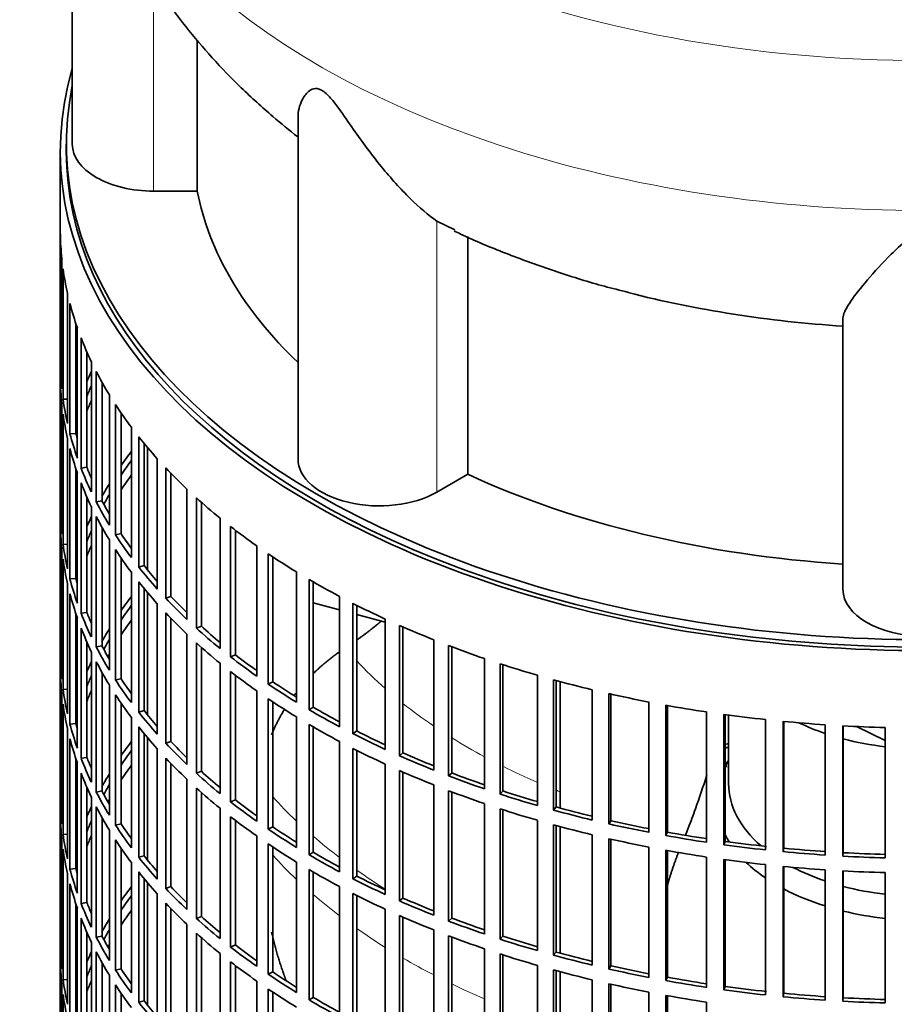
# Model space of a CAD drawing. Header units: millimetres. Extents: x 451 to 1335, y -1116 to 1317.
# Tile 5 of 28: x 1036 to 1181, y -867 to -703. Entities that reach past the tile are written whole.
import ezdxf

# ---------------------------------------------------------------- set-up
doc = ezdxf.new("R2010")
doc.units = ezdxf.units.MM
for name, color, linetype in [('VSI184-254_GIUNT', 7, 'Continuous'), ('VSI344-454_FILTR', 7, 'Continuous'), ('VSI344-454_SUPPO', 7, 'Continuous'), ('VSI344_DIFFUSORE', 7, 'Continuous')]:
    doc.layers.add(name, color=color, linetype=linetype)

# ---------------------------------------------------------------- blocks, each defined once
blk = doc.blocks.new('SE4')
at = {"layer": 'VSI184-254_GIUNT', "color": 7, "linetype": 'Continuous', "lineweight": 35}
blk.add_line((1153.37, -818.72), (1153.37, -830.09), dxfattribs=at)
for centre, major_axis, start_param, end_param in [((1185.87, -805.59), (-32.5, 0), 0.875493, 1.038932), ((1185.87, -805.59), (-32.5, 0), 1.14425, 1.369498), ((1185.87, -832.91), (-34.5, 0), -0.342169, -0.29004), ((1185.87, -830.09), (32.5, 0), 3.141593, 3.725655), ((1185.87, -832.91), (-34.5, 0), 0.29004, 0.352057), ((1185.87, -832.91), (-34.5, 0), 0.541779, 0.70006), ((1185.87, -830.09), (32.5, 0), 3.976979, 4.180525), ((1185.87, -832.91), (-34.5, 0), 0.828971, 1.072715), ((1185.87, -830.09), (32.5, 0), 4.285842, 4.51109), ((1185.87, -832.91), (-34.5, 0), 1.170442, 1.381313)]:
    blk.add_ellipse(centre, major_axis=major_axis, ratio=0.57735, start_param=start_param, end_param=end_param, dxfattribs=at)
at = {"layer": 'VSI344-454_FILTR', "color": 7, "linetype": 'Continuous', "lineweight": 35}
for p, q in [((1042.37, -725.17), (1042.37, -965.22)), ((1042.38, -760.52), (1042.38, -738.89)), ((1042.62, -764.58), (1042.62, -742.95)), ((1042.83, -766.3), (1042.83, -744.66)), ((1043.57, -770.34), (1043.57, -748.7)), ((1043.98, -772.05), (1043.98, -750.41)), ((1044.97, -771.95), (1044.97, -753.72)), ((1045.2, -776.05), (1045.2, -754.41)), ((1045.82, -777.73), (1045.82, -756.09)), ((1046.8, -777.59), (1046.8, -758.44)), ((1047.53, -781.67), (1047.53, -760.03)), ((1042.62, -760.52), (1042.38, -760.52)), ((1048.35, -783.33), (1048.35, -761.69)), ((1042.38, -784.61), (1042.38, -762.97)), ((1049.3, -783.15), (1049.3, -763.46)), ((1043.57, -766.26), (1042.83, -766.3)), ((1050.52, -787.19), (1050.52, -765.55)), ((1042.62, -788.67), (1042.62, -767.03)), ((1051.54, -788.81), (1051.54, -767.17)), ((1042.83, -790.39), (1042.83, -768.75)), ((1052.47, -788.59), (1052.47, -768.56)), ((1054.18, -792.57), (1054.18, -770.94)), ((1043.57, -794.43), (1043.57, -772.79)), ((1044.97, -771.95), (1043.98, -772.05)), ((1055.39, -794.15), (1055.39, -772.51)), ((1043.98, -796.13), (1043.98, -774.5)), ((1056.29, -793.89), (1056.29, -773.62)), ((1058.48, -797.8), (1058.48, -776.16)), ((1044.97, -796.03), (1044.97, -777.8)), ((1046.8, -777.59), (1045.82, -777.73)), ((1059.88, -799.32), (1059.88, -777.68)), ((1045.2, -800.13), (1045.2, -778.5)), ((1060.74, -799.03), (1060.74, -778.58)), ((1045.82, -801.82), (1045.82, -780.18)), ((1063.39, -802.83), (1063.39, -781.2)), ((1046.8, -801.68), (1046.8, -782.53)), ((1064.97, -804.29), (1064.97, -782.66)), ((1042.62, -784.61), (1042.38, -784.61)), ((1047.53, -805.76), (1047.53, -784.12)), ((1049.3, -783.15), (1048.35, -783.33)), ((1065.8, -803.97), (1065.8, -783.4)), ((1048.35, -807.41), (1048.35, -785.78)), ((1068.91, -807.66), (1068.91, -786.02)), ((1042.38, -808.7), (1042.38, -787.06)), ((1049.3, -807.23), (1049.3, -787.55)), ((1070.66, -809.06), (1070.66, -787.42)), ((1052.47, -788.59), (1051.54, -788.81)), ((1071.45, -808.7), (1071.45, -788.02)), ((1042.62, -812.76), (1042.62, -791.12)), ((1043.57, -790.34), (1042.83, -790.39)), ((1050.52, -811.28), (1050.52, -789.64)), ((1074.99, -812.26), (1074.99, -790.62)), ((1051.54, -812.89), (1051.54, -791.26)), ((1052.47, -812.68), (1052.47, -792.64)), ((1076.91, -813.57), (1076.91, -791.94)), ((1077.65, -813.19), (1077.65, -792.43)), ((1042.83, -814.47), (1042.83, -792.84)), ((1056.29, -793.89), (1055.39, -794.15)), ((1044.97, -796.03), (1043.98, -796.13)), ((1054.18, -816.66), (1054.18, -795.02)), ((1081.62, -816.59), (1081.62, -794.96)), ((1043.57, -818.51), (1043.57, -796.88)), ((1055.39, -818.23), (1055.39, -796.6)), ((1083.69, -817.83), (1083.69, -796.19)), ((1084.38, -817.42), (1084.38, -796.6)), ((1043.98, -820.22), (1043.98, -798.58)), ((1056.29, -817.98), (1056.29, -797.71)), ((1060.74, -799.03), (1059.88, -799.32)), ((1088.75, -820.65), (1088.75, -799.02)), ((1058.48, -821.88), (1058.48, -800.25)), ((1090.96, -821.81), (1090.96, -800.17)), ((1091.61, -821.36), (1091.61, -800.49)), ((1044.97, -820.12), (1044.97, -801.89)), ((1045.2, -824.22), (1045.2, -802.58)), ((1046.8, -801.68), (1045.82, -801.82)), ((1059.88, -823.4), (1059.88, -801.77)), ((1060.74, -823.11), (1060.74, -802.67)), ((1065.8, -803.97), (1064.97, -804.29)), ((1096.35, -824.42), (1096.35, -802.78)), ((1098.7, -825.48), (1098.7, -803.84)), ((1099.29, -825.01), (1099.29, -804.1)), ((1045.82, -825.9), (1045.82, -804.27)), ((1063.39, -826.92), (1063.39, -805.28)), ((1046.8, -825.76), (1046.8, -806.61)), ((1049.3, -807.23), (1048.35, -807.41)), ((1064.97, -828.38), (1064.97, -806.74)), ((1065.8, -828.06), (1065.8, -807.48)), ((1104.4, -827.86), (1104.4, -806.23)), ((1106.87, -828.83), (1106.87, -807.19)), ((1107.4, -828.34), (1107.4, -807.39)), ((1042.62, -808.69), (1042.38, -808.7)), ((1047.53, -829.84), (1047.53, -808.21)), ((1071.45, -808.7), (1070.66, -809.06)), ((1048.35, -831.5), (1048.35, -809.86)), ((1068.91, -831.75), (1068.91, -810.11)), ((1112.83, -830.98), (1112.83, -809.34)), ((1115.42, -831.84), (1115.42, -810.2)), ((1115.89, -831.33), (1115.89, -810.35)), ((1042.38, -832.78), (1042.38, -811.15)), ((1049.3, -831.32), (1049.3, -811.63)), ((1070.66, -833.14), (1070.66, -811.5)), ((1071.45, -832.79), (1071.45, -812.11)), ((1121.63, -833.75), (1121.63, -812.11)), ((1050.52, -835.36), (1050.52, -813.73)), ((1052.47, -812.68), (1051.54, -812.89)), ((1077.65, -813.19), (1076.91, -813.57)), ((1124.31, -834.5), (1124.31, -812.86)), ((1124.72, -833.97), (1124.72, -812.98)), ((1042.62, -836.84), (1042.62, -815.21)), ((1043.57, -814.43), (1042.83, -814.47)), ((1051.54, -836.98), (1051.54, -815.34)), ((1074.99, -836.34), (1074.99, -814.71)), ((1130.74, -836.15), (1130.74, -814.52)), ((1133.5, -836.8), (1133.5, -815.16)), ((1133.84, -836.26), (1133.84, -815.24)), ((1042.83, -838.56), (1042.83, -816.92)), ((1052.47, -836.76), (1052.47, -816.73)), ((1076.91, -837.66), (1076.91, -816.02)), ((1077.65, -837.27), (1077.65, -816.52)), ((1140.11, -838.19), (1140.11, -816.55)), ((1142.95, -838.72), (1142.95, -817.08)), ((1143.22, -838.16), (1143.22, -817.13)), ((1056.29, -817.98), (1055.39, -818.23)), ((1084.38, -817.42), (1083.69, -817.83)), ((1149.71, -839.84), (1149.71, -818.2)), ((1152.6, -840.26), (1152.6, -818.62)), ((1152.81, -839.69), (1152.81, -818.65)), ((1044.97, -820.12), (1043.98, -820.22)), ((1054.18, -840.75), (1054.18, -819.11)), ((1081.62, -840.68), (1081.62, -819.04)), ((1083.69, -841.92), (1083.69, -820.28)), ((1159.49, -841.1), (1159.49, -819.46)), ((1162.42, -841.4), (1162.42, -819.76)), ((1162.56, -840.83), (1162.56, -819.78)), ((1169.39, -841.96), (1169.39, -820.33)), ((1172.36, -842.14), (1172.36, -820.51)), ((1172.43, -841.57), (1172.43, -820.51)), ((1043.57, -842.6), (1043.57, -820.96)), ((1055.39, -842.32), (1055.39, -820.68)), ((1056.29, -842.07), (1056.29, -821.79)), ((1084.38, -841.5), (1084.38, -820.69)), ((1091.61, -821.36), (1090.96, -821.81)), ((1179.37, -842.43), (1179.37, -820.79)), ((1043.98, -844.31), (1043.98, -822.67)), ((1060.74, -823.11), (1059.88, -823.4)), ((1088.75, -844.74), (1088.75, -823.1)), ((1058.48, -845.97), (1058.48, -824.33)), ((1090.96, -845.89), (1090.96, -824.25)), ((1091.61, -845.45), (1091.61, -824.58)), ((1099.29, -825.01), (1098.7, -825.48)), ((1044.97, -844.21), (1044.97, -825.98)), ((1045.2, -848.31), (1045.2, -826.67)), ((1046.8, -825.76), (1045.82, -825.9)), ((1059.88, -847.49), (1059.88, -825.85)), ((1060.74, -847.2), (1060.74, -826.76)), ((1096.35, -848.5), (1096.35, -826.87)), ((1045.82, -849.99), (1045.82, -828.35)), ((1065.8, -828.06), (1064.97, -828.38)), ((1098.7, -849.56), (1098.7, -827.93)), ((1099.29, -849.1), (1099.29, -828.18)), ((1107.4, -828.34), (1106.87, -828.83)), ((1063.39, -851.01), (1063.39, -829.37)), ((1104.4, -851.95), (1104.4, -830.31)), ((1046.8, -849.85), (1046.8, -830.7)), ((1049.3, -831.32), (1048.35, -831.5)), ((1064.97, -852.47), (1064.97, -830.83)), ((1065.8, -852.15), (1065.8, -831.57)), ((1106.87, -852.91), (1106.87, -831.28)), ((1107.4, -852.42), (1107.4, -831.48)), ((1115.89, -831.33), (1115.42, -831.84)), ((1042.62, -832.78), (1042.38, -832.78)), ((1047.53, -853.93), (1047.53, -832.29)), ((1071.45, -832.79), (1070.66, -833.14)), ((1112.83, -855.07), (1112.83, -833.43)), ((1042.38, -856.87), (1042.38, -835.23)), ((1048.35, -855.59), (1048.35, -833.95)), ((1068.91, -855.84), (1068.91, -834.2)), ((1115.42, -855.93), (1115.42, -834.29)), ((1115.89, -855.42), (1115.89, -834.44)), ((1124.72, -833.97), (1124.31, -834.5)), ((1049.3, -855.41), (1049.3, -835.72)), ((1052.47, -836.76), (1051.54, -836.98)), ((1070.66, -857.23), (1070.66, -835.59)), ((1071.45, -856.87), (1071.45, -836.2)), ((1121.63, -857.83), (1121.63, -836.2)), ((1133.84, -836.26), (1133.5, -836.8)), ((1043.57, -838.52), (1042.83, -838.56)), ((1050.52, -859.45), (1050.52, -837.81)), ((1077.65, -837.27), (1076.91, -837.66)), ((1124.31, -858.59), (1124.31, -836.95)), ((1124.72, -858.06), (1124.72, -837.06)), ((1143.22, -838.16), (1142.95, -838.72)), ((1042.62, -860.93), (1042.62, -839.29)), ((1051.54, -861.07), (1051.54, -839.43)), ((1074.99, -860.43), (1074.99, -838.79)), ((1076.91, -861.75), (1076.91, -840.11)), ((1130.74, -860.24), (1130.74, -838.6)), ((1133.5, -860.89), (1133.5, -839.25)), ((1133.84, -860.34), (1133.84, -839.33)), ((1152.81, -839.69), (1152.6, -840.26)), ((1042.83, -862.65), (1042.83, -841.01)), ((1052.47, -860.85), (1052.47, -840.82)), ((1077.65, -861.36), (1077.65, -840.61)), ((1084.38, -841.5), (1083.69, -841.92)), ((1140.11, -862.27), (1140.11, -840.64)), ((1142.95, -862.81), (1142.95, -841.17)), ((1143.22, -862.25), (1143.22, -841.22)), ((1162.56, -840.83), (1162.42, -841.4)), ((1172.43, -841.57), (1172.36, -842.14)), ((1054.18, -864.83), (1054.18, -843.2)), ((1056.29, -842.07), (1055.39, -842.32)), ((1081.62, -864.77), (1081.62, -843.13)), ((1149.71, -863.93), (1149.71, -842.29)), ((1152.6, -864.34), (1152.6, -842.71)), ((1152.81, -863.78), (1152.81, -842.73)), ((1043.57, -866.69), (1043.57, -845.05)), ((1044.97, -844.21), (1043.98, -844.31)), ((1055.39, -866.41), (1055.39, -844.77)), ((1083.69, -866.01), (1083.69, -844.37)), ((1084.38, -865.59), (1084.38, -844.77)), ((1159.49, -865.19), (1159.49, -843.55)), ((1162.42, -865.49), (1162.42, -843.85)), ((1162.56, -864.91), (1162.56, -843.86)), ((1169.39, -866.05), (1169.39, -844.41)), ((1172.36, -866.23), (1172.36, -844.59)), ((1172.43, -865.66), (1172.43, -844.6)), ((1179.37, -866.51), (1179.37, -844.88)), ((1056.29, -866.15), (1056.29, -845.88)), ((1091.61, -845.45), (1090.96, -845.89)), ((1043.98, -868.39), (1043.98, -846.76)), ((1060.74, -847.2), (1059.88, -847.49)), ((1088.75, -868.83), (1088.75, -847.19)), ((1090.96, -869.98), (1090.96, -848.34)), ((1046.8, -849.85), (1045.82, -849.99)), ((1058.48, -870.06), (1058.48, -848.42)), ((1059.88, -871.58), (1059.88, -849.94)), ((1091.61, -869.54), (1091.61, -848.67)), ((1099.29, -849.1), (1098.7, -849.56)), ((1044.97, -868.29), (1044.97, -850.06)), ((1045.2, -872.39), (1045.2, -850.76)), ((1060.74, -871.29), (1060.74, -850.84)), ((1096.35, -872.59), (1096.35, -850.95)), ((1045.82, -874.08), (1045.82, -852.44)), ((1065.8, -852.15), (1064.97, -852.47)), ((1098.7, -873.65), (1098.7, -852.01)), ((1099.29, -873.18), (1099.29, -852.27)), ((1107.4, -852.42), (1106.87, -852.91)), ((1046.8, -873.94), (1046.8, -854.79)), ((1063.39, -875.09), (1063.39, -853.46)), ((1104.4, -876.04), (1104.4, -854.4)), ((1047.53, -878.02), (1047.53, -856.38)), ((1049.3, -855.41), (1048.35, -855.59)), ((1064.97, -876.55), (1064.97, -854.92)), ((1065.8, -876.23), (1065.8, -855.66)), ((1106.87, -877), (1106.87, -855.36)), ((1107.4, -876.51), (1107.4, -855.56)), ((1115.89, -855.42), (1115.42, -855.93)), ((1042.62, -856.87), (1042.38, -856.87)), ((1048.35, -879.67), (1048.35, -858.04)), ((1071.45, -856.87), (1070.66, -857.23)), ((1112.83, -879.15), (1112.83, -857.52)), ((1124.72, -858.06), (1124.31, -858.59)), ((1042.38, -880.96), (1042.38, -859.32)), ((1049.3, -879.49), (1049.3, -859.81)), ((1068.91, -879.92), (1068.91, -858.28)), ((1070.66, -881.32), (1070.66, -859.68)), ((1115.42, -880.01), (1115.42, -858.38)), ((1115.89, -879.5), (1115.89, -858.53)), ((1052.47, -860.85), (1051.54, -861.07)), ((1071.45, -880.96), (1071.45, -860.28)), ((1077.65, -861.36), (1076.91, -861.75)), ((1121.63, -881.92), (1121.63, -860.28)), ((1124.31, -882.67), (1124.31, -861.04)), ((1124.72, -882.15), (1124.72, -861.15)), ((1133.84, -860.34), (1133.5, -860.89)), ((1043.57, -862.6), (1042.83, -862.65)), ((1050.52, -883.54), (1050.52, -861.9)), ((1074.99, -884.52), (1074.99, -862.88)), ((1130.74, -884.33), (1130.74, -862.69)), ((1143.22, -862.25), (1142.95, -862.81)), ((1042.62, -885.02), (1042.62, -863.38)), ((1051.54, -885.15), (1051.54, -863.52)), ((1076.91, -885.83), (1076.91, -864.2)), ((1077.65, -885.45), (1077.65, -864.69)), ((1133.5, -884.97), (1133.5, -863.33)), ((1133.84, -884.43), (1133.84, -863.41)), ((1152.81, -863.78), (1152.6, -864.34)), ((1042.83, -886.73), (1042.83, -865.1)), ((1052.47, -884.94), (1052.47, -864.9)), ((1056.29, -866.15), (1055.39, -866.41)), ((1084.38, -865.59), (1083.69, -866.01)), ((1140.11, -886.36), (1140.11, -864.72)), ((1142.95, -886.89), (1142.95, -865.26)), ((1143.22, -886.34), (1143.22, -865.31)), ((1162.56, -864.91), (1162.42, -865.49)), ((1172.43, -865.66), (1172.36, -866.23)), ((1149.71, -888.01), (1149.71, -866.38))]:
    blk.add_line(p, q, dxfattribs=at)
for centre, major_axis, start_param, end_param in [((1185.87, -725.17), (143.5, 0), 2.974441, 5.119162), ((1185.87, -725.17), (142.5, 0), 3.141593, 5.132142), ((1185.87, -738.03), (-143.5, 0), 0.010392, 0.059421), ((1185.87, -738.03), (-143.5, 0), 0.080205, 0.129234), ((1185.87, -738.03), (-143.5, 0), 0.150018, 0.199048), ((1185.87, -738.03), (-143.5, 0), 0.219831, 0.268861), ((1185.87, -759.66), (-143.5, 0), 0.010392, 0.059421), ((1185.87, -738.03), (-143.5, 0), 0.289645, 0.338674), ((1185.87, -762.11), (-143.5, 0), 0.010392, 0.059421), ((1185.87, -783.75), (-143.5, 0), -0.268861, -0.248955), ((1185.87, -783.75), (-142.5, 0), -0.242088, -0.219659), ((1185.87, -759.66), (-143.5, 0), 0.080205, 0.129234), ((1185.87, -786.2), (-142.5, 0), -0.242088, -0.219659), ((1185.87, -783.75), (-143.5, 0), -0.199048, -0.190533), ((1185.87, -738.03), (-143.5, 0), 0.359458, 0.408487), ((1185.87, -762.11), (-143.5, 0), 0.080205, 0.129234), ((1185.87, -783.75), (-142.5, 0), -0.160582, -0.149846), ((1185.87, -759.66), (-143.5, 0), 0.150018, 0.199048), ((1185.87, -759.66), (-142.5, 0), 0.149846, 0.160582), ((1185.87, -738.03), (-143.5, 0), 0.429271, 0.4783), ((1185.87, -762.11), (-143.5, 0), 0.150018, 0.199048), ((1185.87, -807.84), (-143.5, 0), -0.408487, -0.377404), ((1185.87, -807.84), (-142.5, 0), -0.391958, -0.359286), ((1185.87, -759.66), (-143.5, 0), 0.219831, 0.268861), ((1185.87, -759.66), (-142.5, 0), 0.219659, 0.242088), ((1185.87, -738.03), (-143.5, 0), 0.499084, 0.548113), ((1185.87, -810.29), (-142.5, 0), -0.391958, -0.359286), ((1185.87, -762.11), (-143.5, 0), 0.219831, 0.268861), ((1185.87, -807.84), (-143.5, 0), -0.338674, -0.312019), ((1185.87, -807.84), (-142.5, 0), -0.318152, -0.297119), ((1185.87, -738.03), (-143.5, 0), 0.568897, 0.617927), ((1185.87, -783.75), (-143.5, 0), 0.010392, 0.059421), ((1185.87, -759.66), (-143.5, 0), 0.289645, 0.338674), ((1185.87, -759.66), (-142.5, 0), 0.289473, 0.318152), ((1185.87, -807.84), (-143.5, 0), -0.268861, -0.248955), ((1185.87, -762.11), (-143.5, 0), 0.289645, 0.338674), ((1185.87, -786.2), (-143.5, 0), 0.010392, 0.059421), ((1185.87, -738.03), (-143.5, 0), 0.63871, 0.68774), ((1185.87, -807.84), (-142.5, 0), -0.242088, -0.219659), ((1185.87, -759.66), (-143.5, 0), 0.359458, 0.408487), ((1185.87, -759.66), (-142.5, 0), 0.359286, 0.391958), ((1185.87, -783.75), (-143.5, 0), 0.080205, 0.129234), ((1185.87, -810.29), (-142.5, 0), -0.242088, -0.219659), ((1185.87, -807.84), (-143.5, 0), -0.199048, -0.190533), ((1185.87, -762.11), (-143.5, 0), 0.359458, 0.408487), ((1185.87, -738.03), (-143.5, 0), 0.708524, 0.757553), ((1185.87, -786.2), (-143.5, 0), 0.080205, 0.129234), ((1185.87, -759.66), (-143.5, 0), 0.429271, 0.4783), ((1185.87, -759.66), (-142.5, 0), 0.429099, 0.464583), ((1185.87, -807.84), (-142.5, 0), -0.160582, -0.149846), ((1185.87, -783.75), (-142.5, 0), 0.149846, 0.160582), ((1185.87, -783.75), (-143.5, 0), 0.150018, 0.199048), ((1185.87, -762.11), (-143.5, 0), 0.429271, 0.4783), ((1185.87, -738.03), (-143.5, 0), 0.778337, 0.827366), ((1185.87, -786.2), (-143.5, 0), 0.150018, 0.199048), ((1185.87, -831.92), (-143.5, 0), -0.408487, -0.377404), ((1185.87, -759.66), (-143.5, 0), 0.499084, 0.548113), ((1185.87, -759.66), (-142.5, 0), 0.498912, 0.536508), ((1185.87, -831.92), (-142.5, 0), -0.391958, -0.359286), ((1185.87, -738.03), (-143.5, 0), 0.84815, 0.897179), ((1185.87, -783.75), (-143.5, 0), 0.219831, 0.268861), ((1185.87, -783.75), (-142.5, 0), 0.219659, 0.242088), ((1185.87, -762.11), (-143.5, 0), 0.499084, 0.548113), ((1185.87, -834.37), (-142.5, 0), -0.391958, -0.359286), ((1185.87, -759.66), (-142.5, 0), 0.568725, 0.607984), ((1185.87, -738.03), (-143.5, 0), 0.917963, 0.966992), ((1185.87, -786.2), (-143.5, 0), 0.219831, 0.268861), ((1185.87, -831.92), (-143.5, 0), -0.338674, -0.312019), ((1185.87, -759.66), (-143.5, 0), 0.568897, 0.617927), ((1185.87, -783.75), (-143.5, 0), 0.289645, 0.338674), ((1185.87, -783.75), (-142.5, 0), 0.289473, 0.318152), ((1185.87, -831.92), (-142.5, 0), -0.318152, -0.297119), ((1185.87, -762.11), (-143.5, 0), 0.568897, 0.617927), ((1185.87, -738.03), (-143.5, 0), 0.987776, 1.036806), ((1185.87, -807.84), (-143.5, 0), 0.010392, 0.059421), ((1185.87, -834.37), (-142.5, 0), -0.318152, -0.312726), ((1185.87, -759.66), (-143.5, 0), 0.63871, 0.68774), ((1185.87, -759.66), (-142.5, 0), 0.638538, 0.679153), ((1185.87, -831.92), (-143.5, 0), -0.268861, -0.248955), ((1185.87, -786.2), (-143.5, 0), 0.289645, 0.338674), ((1185.87, -738.03), (-143.5, 0), 1.057589, 1.106619), ((1185.87, -810.29), (-143.5, 0), 0.010392, 0.059421), ((1185.87, -831.92), (-142.5, 0), -0.242088, -0.219659), ((1185.87, -762.11), (-143.5, 0), 0.63871, 0.68774), ((1185.87, -783.75), (-143.5, 0), 0.359458, 0.408487), ((1185.87, -783.75), (-142.5, 0), 0.359286, 0.391958), ((1185.87, -759.66), (-143.5, 0), 0.708524, 0.757553), ((1185.87, -759.66), (-142.5, 0), 0.708352, 0.750104), ((1185.87, -738.03), (-143.5, 0), 1.127403, 1.176432), ((1185.87, -807.84), (-143.5, 0), 0.080205, 0.129234), ((1185.87, -831.92), (-143.5, 0), -0.199048, -0.190533), ((1185.87, -834.37), (-142.5, 0), -0.242088, -0.219659), ((1185.87, -786.2), (-143.5, 0), 0.359458, 0.408487), ((1185.87, -738.03), (-143.5, 0), 1.197216, 1.246245), ((1185.87, -810.29), (-143.5, 0), 0.080205, 0.129234), ((1185.87, -762.11), (-143.5, 0), 0.708524, 0.757553), ((1185.87, -738.03), (-143.5, 0), 1.267029, 1.316058), ((1185.87, -831.92), (-142.5, 0), -0.160582, -0.149846), ((1185.87, -783.75), (-143.5, 0), 0.429271, 0.4783), ((1185.87, -783.75), (-142.5, 0), 0.429099, 0.464583), ((1185.87, -759.66), (-143.5, 0), 0.778337, 0.827366), ((1185.87, -759.66), (-142.5, 0), 0.778165, 0.820895), ((1185.87, -738.03), (-143.5, 0), 1.336842, 1.385871), ((1185.87, -807.84), (-143.5, 0), 0.150018, 0.199048), ((1185.87, -807.84), (-142.5, 0), 0.149846, 0.160582), ((1185.87, -762.11), (-143.5, 0), 0.778337, 0.827366), ((1185.87, -738.03), (-143.5, 0), 1.406655, 1.455685), ((1185.87, -738.03), (-143.5, 0), 1.476469, 1.525498), ((1185.87, -786.2), (-143.5, 0), 0.429271, 0.4783), ((1185.87, -759.66), (-143.5, 0), 0.84815, 0.897179), ((1185.87, -759.66), (-142.5, 0), 0.847978, 0.891566), ((1185.87, -810.29), (-143.5, 0), 0.150018, 0.199048), ((1185.87, -856.01), (-143.5, 0), -0.408487, -0.377404), ((1185.87, -783.75), (-143.5, 0), 0.499084, 0.548113), ((1185.87, -783.75), (-142.5, 0), 0.498912, 0.536508), ((1185.87, -904.18), (-143.5, 0), -1.342333, -1.336842), ((1185.87, -856.01), (-142.5, 0), -0.391958, -0.359286), ((1185.87, -762.11), (-143.5, 0), 0.84815, 0.897179), ((1185.87, -759.66), (-143.5, 0), 0.917963, 0.966992), ((1185.87, -759.66), (-142.5, 0), 0.917791, 0.962144), ((1185.87, -904.18), (-142.5, 0), -1.340701, -1.33667), ((1185.87, -807.84), (-143.5, 0), 0.219831, 0.268861), ((1185.87, -807.84), (-142.5, 0), 0.219659, 0.242088), ((1185.87, -858.46), (-142.5, 0), -0.391958, -0.359286), ((1185.87, -786.2), (-143.5, 0), 0.499084, 0.548113), ((1185.87, -906.63), (-142.5, 0), -1.339301, -1.33667), ((1185.87, -810.29), (-143.5, 0), 0.219831, 0.268861), ((1185.87, -856.01), (-143.5, 0), -0.338674, -0.312019), ((1185.87, -783.75), (-143.5, 0), 0.568897, 0.617927), ((1185.87, -783.75), (-142.5, 0), 0.568725, 0.607984), ((1185.87, -762.11), (-143.5, 0), 0.917963, 0.966992), ((1185.87, -759.66), (-142.5, 0), 0.987604, 1.032651), ((1185.87, -856.01), (-142.5, 0), -0.318152, -0.297119), ((1185.87, -759.66), (-143.5, 0), 0.987776, 1.036806), ((1185.87, -807.84), (-143.5, 0), 0.289645, 0.338674), ((1185.87, -807.84), (-142.5, 0), 0.289473, 0.318152), ((1185.87, -786.2), (-143.5, 0), 0.568897, 0.617927), ((1185.87, -762.11), (-143.5, 0), 0.987776, 1.036806), ((1185.87, -759.66), (-143.5, 0), 1.057589, 1.106619), ((1185.87, -759.66), (-142.5, 0), 1.057417, 1.103102), ((1185.87, -831.92), (-143.5, 0), 0.010392, 0.059421), ((1185.87, -858.46), (-142.5, 0), -0.318152, -0.312726), ((1185.87, -783.75), (-143.5, 0), 0.63871, 0.68774), ((1185.87, -783.75), (-142.5, 0), 0.638538, 0.679153), ((1185.87, -834.37), (-143.5, 0), 0.010392, 0.059421), ((1185.87, -856.01), (-143.5, 0), -0.268861, -0.248955), ((1185.87, -810.29), (-143.5, 0), 0.289645, 0.338674), ((1185.87, -762.11), (-143.5, 0), 1.057589, 1.106619), ((1185.87, -759.66), (-143.5, 0), 1.127403, 1.176432), ((1185.87, -759.66), (-142.5, 0), 1.127231, 1.17351), ((1185.87, -856.01), (-142.5, 0), -0.242088, -0.219659), ((1185.87, -807.84), (-142.5, 0), 0.359286, 0.391958), ((1185.87, -786.2), (-143.5, 0), 0.63871, 0.68774), ((1185.87, -759.66), (-143.5, 0), 1.197216, 1.246245), ((1185.87, -759.66), (-142.5, 0), 1.197044, 1.243883), ((1185.87, -831.92), (-143.5, 0), 0.080205, 0.129234), ((1185.87, -807.84), (-143.5, 0), 0.359458, 0.408487), ((1185.87, -783.75), (-143.5, 0), 0.708524, 0.757553), ((1185.87, -783.75), (-142.5, 0), 0.708352, 0.750104), ((1185.87, -762.11), (-143.5, 0), 1.127403, 1.176432), ((1185.87, -759.66), (-142.5, 0), 1.266857, 1.314231), ((1185.87, -856.01), (-143.5, 0), -0.199048, -0.190533), ((1185.87, -858.46), (-142.5, 0), -0.242088, -0.219659), ((1185.87, -810.29), (-143.5, 0), 0.359458, 0.408487), ((1185.87, -786.2), (-143.5, 0), 0.708524, 0.757553), ((1185.87, -762.11), (-143.5, 0), 1.197216, 1.246245), ((1185.87, -759.66), (-143.5, 0), 1.267029, 1.316058), ((1185.87, -759.66), (-142.5, 0), 1.33667, 1.386044), ((1185.87, -834.37), (-143.5, 0), 0.080205, 0.129234), ((1185.87, -783.75), (-142.5, 0), 0.778165, 0.820895), ((1185.87, -762.11), (-143.5, 0), 1.267029, 1.316058), ((1185.87, -759.66), (-143.5, 0), 1.336842, 1.385871), ((1185.87, -759.66), (-143.5, 0), 1.406655, 1.455685), ((1185.87, -759.66), (-142.5, 0), 1.406483, 1.455857), ((1185.87, -759.66), (-142.5, 0), 1.476296, 1.52567), ((1185.87, -856.01), (-142.5, 0), -0.160582, -0.149846), ((1185.87, -807.84), (-143.5, 0), 0.429271, 0.4783), ((1185.87, -807.84), (-142.5, 0), 0.429099, 0.464583), ((1185.87, -783.75), (-143.5, 0), 0.778337, 0.827366), ((1185.87, -762.11), (-143.5, 0), 1.336842, 1.385871), ((1185.87, -759.66), (-143.5, 0), 1.476469, 1.525498), ((1185.87, -831.92), (-143.5, 0), 0.150018, 0.199048), ((1185.87, -831.92), (-142.5, 0), 0.149846, 0.160582), ((1185.87, -810.29), (-143.5, 0), 0.429271, 0.4783), ((1185.87, -786.2), (-143.5, 0), 0.778337, 0.827366), ((1185.87, -762.11), (-143.5, 0), 1.406655, 1.455685), ((1185.87, -762.11), (-143.5, 0), 1.476469, 1.525498), ((1185.87, -783.75), (-143.5, 0), 0.84815, 0.897179), ((1185.87, -783.75), (-142.5, 0), 0.847978, 0.891566), ((1185.87, -834.37), (-143.5, 0), 0.150018, 0.199048), ((1185.87, -880.1), (-143.5, 0), -0.408487, -0.377404), ((1185.87, -807.84), (-143.5, 0), 0.499084, 0.548113), ((1185.87, -807.84), (-142.5, 0), 0.498912, 0.536508), ((1185.87, -786.2), (-143.5, 0), 0.84815, 0.897179), ((1185.87, -831.92), (-143.5, 0), 0.219831, 0.268861), ((1185.87, -831.92), (-142.5, 0), 0.219659, 0.242088), ((1185.87, -880.1), (-142.5, 0), -0.391958, -0.359286), ((1185.87, -810.29), (-143.5, 0), 0.499084, 0.548113), ((1185.87, -783.75), (-143.5, 0), 0.917963, 0.966992), ((1185.87, -783.75), (-142.5, 0), 0.917791, 0.962144), ((1185.87, -882.55), (-142.5, 0), -0.391958, -0.359286), ((1185.87, -834.37), (-143.5, 0), 0.219831, 0.268861), ((1185.87, -880.1), (-143.5, 0), -0.338674, -0.312019), ((1185.87, -807.84), (-143.5, 0), 0.568897, 0.617927), ((1185.87, -807.84), (-142.5, 0), 0.568725, 0.607984), ((1185.87, -786.2), (-143.5, 0), 0.917963, 0.966992), ((1185.87, -783.75), (-143.5, 0), 0.987776, 1.036806), ((1185.87, -783.75), (-142.5, 0), 0.987604, 1.032651), ((1185.87, -880.1), (-142.5, 0), -0.318152, -0.297119), ((1185.87, -831.92), (-143.5, 0), 0.289645, 0.338674), ((1185.87, -831.92), (-142.5, 0), 0.289473, 0.318152), ((1185.87, -810.29), (-143.5, 0), 0.568897, 0.617927), ((1185.87, -786.2), (-143.5, 0), 0.987776, 1.036806), ((1185.87, -783.75), (-143.5, 0), 1.057589, 1.106619), ((1185.87, -783.75), (-142.5, 0), 1.057417, 1.103102), ((1185.87, -856.01), (-143.5, 0), 0.010392, 0.059421), ((1185.87, -880.1), (-143.5, 0), -0.268861, -0.248955), ((1185.87, -834.37), (-143.5, 0), 0.289645, 0.338674), ((1185.87, -882.55), (-142.5, 0), -0.318152, -0.312726), ((1185.87, -807.84), (-143.5, 0), 0.63871, 0.68774), ((1185.87, -807.84), (-142.5, 0), 0.638538, 0.679153), ((1185.87, -783.75), (-142.5, 0), 1.127231, 1.17351), ((1185.87, -858.46), (-143.5, 0), 0.010392, 0.059421), ((1185.87, -810.29), (-143.5, 0), 0.63871, 0.68774), ((1185.87, -786.2), (-143.5, 0), 1.057589, 1.106619), ((1185.87, -783.75), (-143.5, 0), 1.127403, 1.176432), ((1185.87, -880.1), (-142.5, 0), -0.242088, -0.219659), ((1185.87, -831.92), (-143.5, 0), 0.359458, 0.408487), ((1185.87, -831.92), (-142.5, 0), 0.359286, 0.391958), ((1185.87, -807.84), (-142.5, 0), 0.708352, 0.750104), ((1185.87, -786.2), (-143.5, 0), 1.127403, 1.176432), ((1185.87, -783.75), (-143.5, 0), 1.197216, 1.246245), ((1185.87, -783.75), (-142.5, 0), 1.197044, 1.243883), ((1185.87, -856.01), (-143.5, 0), 0.080205, 0.129234), ((1185.87, -882.55), (-142.5, 0), -0.242088, -0.219659), ((1185.87, -807.84), (-143.5, 0), 0.708524, 0.757553), ((1185.87, -783.75), (-143.5, 0), 1.267029, 1.316058), ((1185.87, -783.75), (-142.5, 0), 1.266857, 1.314231), ((1185.87, -880.1), (-143.5, 0), -0.199048, -0.190533), ((1185.87, -834.37), (-143.5, 0), 0.359458, 0.408487), ((1185.87, -810.29), (-143.5, 0), 0.708524, 0.757553), ((1185.87, -786.2), (-143.5, 0), 1.197216, 1.246245), ((1185.87, -783.75), (-143.5, 0), 1.336842, 1.385871), ((1185.87, -783.75), (-142.5, 0), 1.33667, 1.386044), ((1185.87, -858.46), (-143.5, 0), 0.080205, 0.129234), ((1185.87, -831.92), (-142.5, 0), 0.429099, 0.464583), ((1185.87, -807.84), (-143.5, 0), 0.778337, 0.827366), ((1185.87, -807.84), (-142.5, 0), 0.778165, 0.820895), ((1185.87, -786.2), (-143.5, 0), 1.267029, 1.316058), ((1185.87, -783.75), (-143.5, 0), 1.406655, 1.455685), ((1185.87, -783.75), (-142.5, 0), 1.406483, 1.455857), ((1185.87, -783.75), (-143.5, 0), 1.476469, 1.525498), ((1185.87, -783.75), (-142.5, 0), 1.476296, 1.52567), ((1185.87, -831.92), (-143.5, 0), 0.429271, 0.4783)]:
    blk.add_ellipse(centre, major_axis=major_axis, ratio=0.57735, start_param=start_param, end_param=end_param, dxfattribs=at)
at = {"layer": 'VSI344-454_SUPPO', "color": 7, "linetype": 'Continuous', "lineweight": 35}
for p, q in [((1043.37, -723.94), (1043.37, -725.17)), ((1056.84, -794.58), (1056.84, -774.28)), ((1056.84, -818.67), (1056.84, -798.37)), ((1084.38, -800.07), (1088.75, -801.25)), ((1091.61, -802.02), (1096.35, -803.3)), ((1125.39, -834.16), (1125.39, -813.16)), ((1174.61, -820.62), (1179.37, -822.93)), ((1056.84, -842.76), (1056.84, -822.46)), ((1153.02, -827.37), (1152.81, -826.38)), ((1125.39, -858.24), (1125.39, -837.24)), ((1056.84, -866.84), (1056.84, -846.54)), ((1125.39, -882.33), (1125.39, -861.33))]:
    blk.add_line(p, q, dxfattribs=at)
blk.add_ellipse((1185.87, -723.94), major_axis=(142.5, 0), ratio=0.57735, start_param=3.023053, end_param=5.165524, dxfattribs=at)
at = {"layer": 'VSI344-454_SUPPO', "color": 4, "linetype": 'Continuous', "lineweight": 9}
for centre, major_axis, start_param, end_param in [((1185.87, -780.51), (-106.99, 0), 0.492641, 0.579522), ((1185.87, -780.51), (-106.99, 0), 0.627902, 0.705081), ((1185.87, -780.51), (-106.99, 0), 0.747348, 0.819367), ((1185.87, -780.51), (-106.99, 0), 0.857735, 0.926692), ((1185.87, -780.51), (-106.99, 0), 0.962313, 0.96998), ((1185.87, -799.75), (-122, 0), 0.479891, 0.546105), ((1185.87, -799.75), (-122, 0), 0.588316, 0.649986), ((1185.87, -809.43), (-122, 0), 0.479891, 0.546105), ((1185.87, -799.75), (-122, 0), 0.687784, 0.746968), ((1185.87, -809.43), (-122, 0), 0.588316, 0.649986), ((1185.87, -809.43), (-122, 0), 0.687784, 0.746968), ((1185.87, -809.43), (-122, 0), 0.781768, 0.839497), ((1185.87, -809.43), (-122, 0), 0.872093, 0.928959)]:
    blk.add_ellipse(centre, major_axis=major_axis, ratio=0.57735, start_param=start_param, end_param=end_param, dxfattribs=at)
at = {"layer": 'VSI344-454_SUPPO', "color": 7, "linetype": 'Continuous', "lineweight": 35}
for points, degree, knots in [([(1091.65, -806.25), (1093.29, -805.09), (1094.85, -803.81), (1095.27, -803.48), (1095.67, -803.14)], 2, [0.04620798, 0.04620798, 0.04620798, 0.125, 0.125, 0.14573255, 0.14573255, 0.14573255]), ([(1077.46, -822.02), (1078.31, -819.89), (1079.57, -817.83), (1079.59, -817.8), (1079.61, -817.76)], 2, [0.3285415, 0.3285415, 0.3285415, 0.5, 0.5, 0.5029097, 0.5029097, 0.5029097]), ([(1149.74, -828.72), (1149.15, -830.6), (1148.53, -832.45), (1147.48, -835.36), (1147.09, -836.43), (1146.52, -837.88), (1146.36, -838.29), (1146.2, -838.7)], 3, [0.7699646, 0.7699646, 0.7699646, 0.7699646, 0.875, 0.875, 0.9375, 0.9375, 0.9619995, 0.9619995, 0.9619995, 0.9619995]), ([(1143.18, -847.14), (1143.4, -846.36), (1143.63, -845.59), (1144.29, -843.43), (1145.07, -841.47)], 2, [0.6790351, 0.6790351, 0.6790351, 0.75, 0.75, 0.9525285, 0.9525285, 0.9525285]), ([(1079.94, -862.95), (1079.65, -862.21), (1079.39, -861.46), (1078.24, -858.19), (1077.45, -854.74)], 2, [0.4629415, 0.4629415, 0.4629415, 0.5, 0.5, 0.6620373, 0.6620373, 0.6620373])]:
    blk.add_open_spline(points, degree=degree, knots=knots, dxfattribs=at)
for points in [[(1084.34, -811.88), (1086.36, -809.89), (1088.69, -808.26)], [(1081.18, -815.48), (1081.3, -815.31), (1081.43, -815.15)]]:
    blk.add_open_spline(points, degree=2, dxfattribs=at)
at = {"layer": 'VSI344_DIFFUSORE', "color": 7, "linetype": 'Continuous', "lineweight": 35}
for p, q in [((1044.37, -660.64), (1044.37, -723.94)), ((1065.12, -731.74), (1065.12, -706.68)), ((1081.86, -719.45), (1081.86, -776.2)), ((1065.12, -731.74), (1057.87, -731.74)), ((1107.88, -738.19), (1104.91, -736.72)), ((1110.04, -778.75), (1110.04, -739.25)), ((1172.37, -797.84), (1172.37, -752.85)), ((1110.04, -778.75), (1104.91, -781.71))]:
    blk.add_line(p, q, dxfattribs=at)
at = {"layer": 'VSI344_DIFFUSORE', "color": 4, "linetype": 'Continuous', "lineweight": 9}
for p, q in [((1057.87, -731.74), (1057.87, -696.89)), ((1104.91, -781.71), (1104.91, -736.72))]:
    blk.add_line(p, q, dxfattribs=at)
for centre, major_axis, start_param, end_param in [((1185.87, -631.22), (136.58, 0), 2.762059, 5.285895), ((1185.87, -652.9), (-142.13, 0), 0.048819, 2.119254)]:
    blk.add_ellipse(centre, major_axis=major_axis, ratio=0.57735, start_param=start_param, end_param=end_param, dxfattribs=at)
at = {"layer": 'VSI344_DIFFUSORE', "color": 7, "linetype": 'Continuous', "lineweight": 35}
for centre, major_axis, start_param, end_param in [((1057.87, -723.94), (13.5, 0), 3.141581, 4.712389), ((1185.87, -723.94), (-121.5, 0), 0.111341, 0.543224), ((1185.87, -684.44), (-121.5, 0), 1.154306, 1.459455), ((1095.36, -776.2), (13.5, 0), 3.141604, 5.497787), ((1185.87, -723.94), (-121.5, 0), 0.896739, 1.459455), ((1185.87, -797.84), (13.5, 0), 3.141593, 6.283185)]:
    blk.add_ellipse(centre, major_axis=major_axis, ratio=0.57735, start_param=start_param, end_param=end_param, dxfattribs=at)
for points, knots in [([(1043.92, -656.9), (1043.93, -657.03), (1044.03, -659.16), (1044.7, -663.64), (1045.94, -669.83), (1047.71, -675.98), (1049.91, -681.99), (1052.57, -687.86), (1055.67, -693.57), (1059.2, -699.12), (1063.17, -704.5), (1067.57, -709.68), (1072.41, -714.67), (1077.16, -718.97), (1080.43, -721.66), (1081.82, -722.74)], [0, 0, 0, 0, 0.0043917, 0.0809888, 0.1575276, 0.2342087, 0.3112369, 0.388822, 0.467177, 0.546514, 0.6270363, 0.7089267, 0.7923293, 0.8773287, 0.940676, 0.940676, 0.940676, 0.940676]), ([(1104.91, -736.72), (1103.54, -735.74), (1102.02, -734.46), (1098.89, -731.39), (1097.28, -729.61), (1094.14, -725.77), (1092.59, -723.67), (1090.23, -720.31), (1089.45, -719.15), (1088.19, -717.42), (1087.75, -716.84), (1086.8, -715.75), (1086.26, -715.23), (1085.24, -714.68), (1084.81, -714.66), (1084.12, -714.83), (1083.85, -715), (1083.14, -715.59), (1082.81, -716.09), (1082.08, -717.53), (1081.86, -718.5), (1081.86, -719.46)], [0, 0, 0, 0, 0.125, 0.125, 0.25, 0.25, 0.375, 0.375, 0.4375, 0.4375, 0.46875, 0.46875, 0.5, 0.5, 0.53125, 0.53125, 0.5625, 0.5625, 0.625, 0.625, 0.7387976, 0.7387976, 0.7387976, 0.7387976]), ([(1107.8, -738.35), (1108.55, -738.71), (1111.43, -740.1), (1117.3, -742.48), (1124.83, -745.18), (1131.53, -747.26), (1135.28, -748.19), (1136.75, -748.56)], [0, 0, 0, 0, 0.075731, 0.339938, 0.604306, 0.868265, 1, 1, 1, 1]), ([(1199.37, -752.85), (1199.37, -752.2), (1198.97, -751.37), (1197.66, -749.37), (1196.74, -748.2), (1194.58, -745.62), (1193.33, -744.19), (1191.1, -741.93), (1190.3, -741.15), (1188.89, -740.06), (1188.39, -739.71), (1187.21, -739.12), (1186.5, -738.9), (1185.06, -738.94), (1184.38, -739.19), (1183.23, -739.79), (1182.74, -740.14), (1181.35, -741.24), (1180.57, -742.01), (1178.37, -744.24), (1177.12, -745.67), (1174.96, -748.24), (1174.08, -749.38), (1172.78, -751.37), (1172.37, -752.21), (1172.37, -752.85)], [0, 0, 0, 0, 0.125, 0.125, 0.25, 0.25, 0.375, 0.375, 0.4375, 0.4375, 0.46875, 0.46875, 0.5, 0.5, 0.53125, 0.53125, 0.5625, 0.5625, 0.625, 0.625, 0.75, 0.75, 0.875, 0.875, 1, 1, 1, 1])]:
    blk.add_open_spline(points, degree=3, knots=knots, dxfattribs=at)

msp = doc.modelspace()

# ---------------------------------------------------------------- block references
msp.add_blockref('SE4', (0, 0))

doc.saveas('drawing.dxf')
